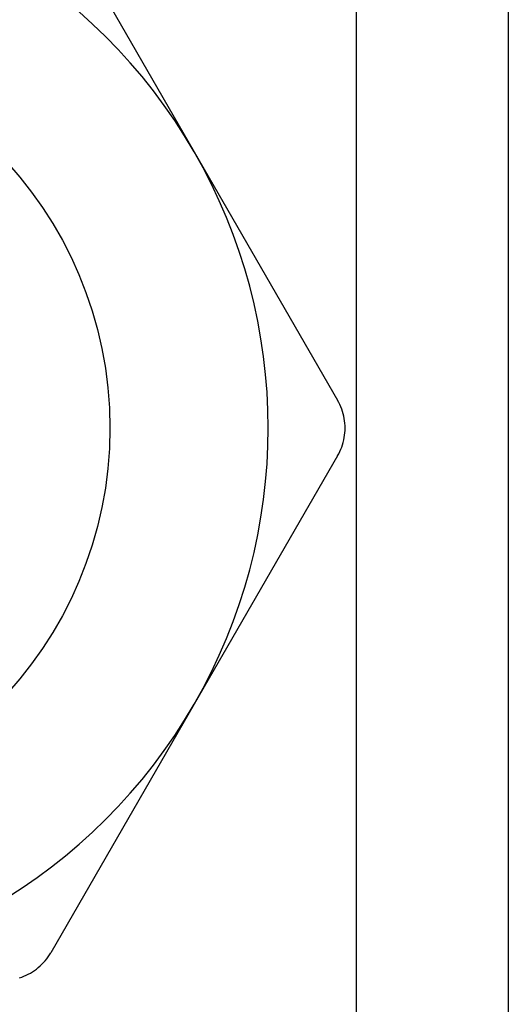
# Model space of a CAD drawing. Header units: inches. Extents: x 4 to 134, y 7 to 73.
# Tile 52 of 104: x 6.42 to 6.593, y 49.708 to 50.057. Entities that reach past the tile are written whole.
import ezdxf

# ---------------------------------------------------------------- set-up
doc = ezdxf.new("R2010")
doc.units = ezdxf.units.IN
doc.header["$MEASUREMENT"] = 0
doc.layers.add('Visible Edges(ANSI)', color=7, linetype='Continuous', lineweight=25)
doc.layers.add('Visible Tangent Edges(ANSI)', color=7, linetype='Continuous', lineweight=25)

msp = doc.modelspace()

# ---------------------------------------------------------------- linework, layer by layer
at = {"layer": 'Visible Edges(ANSI)'}
for p, q in [((6.59329, 50.23885), (6.59329, 17.105)), ((6.43106, 50.09811), (6.48192, 50.01002)), ((6.48192, 50.01002), (6.53278, 49.92192)), ((6.53278, 49.90224), (6.48192, 49.81415)), ((6.48192, 49.81415), (6.43106, 49.72606))]:
    msp.add_line(p, q, dxfattribs=at)
at = {"layer": 'Visible Edges(ANSI)', "flags": 128}
for points in [[(6.53278, 49.90224), (6.53319, 49.90299), (6.53357, 49.90376), (6.53391, 49.90455), (6.53423, 49.90535), (6.5345, 49.90617), (6.53474, 49.907), (6.53495, 49.90785), (6.53511, 49.90869), (6.53525, 49.90954), (6.53534, 49.91039), (6.5354, 49.91124), (6.53541, 49.91208), (6.5354, 49.91292), (6.53534, 49.91377), (6.53525, 49.91462), (6.53511, 49.91547), (6.53495, 49.91632), (6.53474, 49.91716), (6.5345, 49.91799), (6.53423, 49.91881), (6.53391, 49.91962), (6.53357, 49.92041), (6.53319, 49.92118), (6.53278, 49.92192)], [(6.41995, 49.71714), (6.42077, 49.71742), (6.42157, 49.71773), (6.42235, 49.71807), (6.42312, 49.71845), (6.42385, 49.71885), (6.42457, 49.71929), (6.42528, 49.71976), (6.42597, 49.72027), (6.42664, 49.72081), (6.42729, 49.72138), (6.42792, 49.72197), (6.42852, 49.7226), (6.42909, 49.72325), (6.42963, 49.72392), (6.43014, 49.72461), (6.43062, 49.72533), (6.43106, 49.72606)]]:
    msp.add_lwpolyline(points, dxfattribs=at)
at = {"layer": 'Visible Edges(ANSI)'}
msp.add_circle((6.31229, 49.91208), 0.13976, dxfattribs=at)
for start, end in [(30, 90), (330, 30), (270, 330)]:
    msp.add_arc((6.31229, 49.91208), 0.19587, start, end, dxfattribs=at)
at = {"layer": 'Visible Tangent Edges(ANSI)'}
msp.add_line((6.53944, 17.105), (6.53944, 50.23885), dxfattribs=at)

doc.saveas('drawing.dxf')
